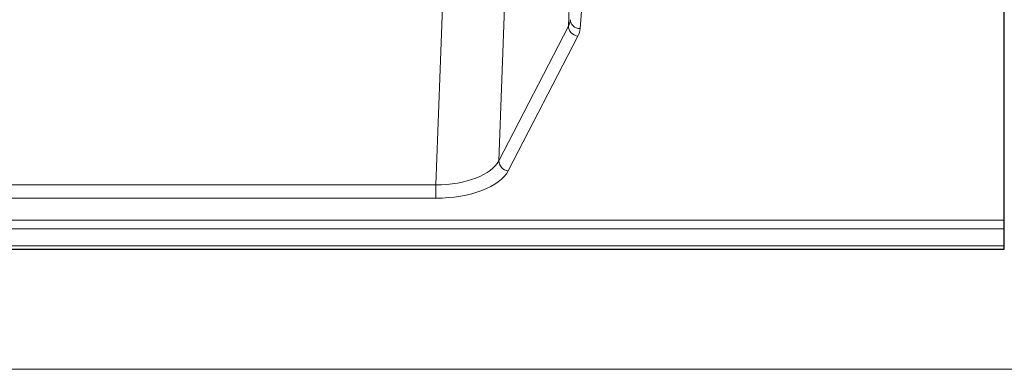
# Model space of a CAD drawing. Header units: inches. Extents: x 0 to 23760, y -13 to 16800.
# Tile 108 of 256: x 3481 to 3785, y 13598 to 13706. Entities that reach past the tile are written whole.
import ezdxf

# ---------------------------------------------------------------- set-up
doc = ezdxf.new("R2010")
doc.units = ezdxf.units.IN
doc.layers.add('1', color=7, linetype='Continuous', true_color=0xffffff)
doc.layers.add('254', color=7, linetype='Continuous', true_color=0xffffff)
doc.styles.add('latin_extended', font='simplex.shx')
doc.dimstyles.get("Standard").update_dxf_attribs({"dimtxt": 0.18, "dimasz": 0.18, "dimexe": 0.18, "dimexo": 0.0625, "dimgap": 0.09, "dimtad": 0, "dimtih": 1, "dimtoh": 1, "dimdec": 4, "dimzin": 0, "dimdsep": 46, "dimtxsty": 'Standard', "dimcen": 0.09, "dimadec": 0, "dimazin": 0, "dimtfac": 1, "dimtdec": 4, "dimtofl": 0, "dimtmove": 0, "dimatfit": 3, "dimfxl": 1, "dimtolj": 1, "dimtzin": 0, "dimarcsym": 0})

# ---------------------------------------------------------------- blocks, each defined once
blk = doc.blocks.new('_U12')
at = {"layer": '254', "color": 3, "linetype": 'Continuous', "lineweight": 13, "transparency": 16777216}
for p, q in [((8888.53, 13749.35), (8888.53, 9406.97)), ((1002.55, 13394.36), (1002.55, 9406.97)), ((1142.55, 9446.97), (8748.53, 9446.97))]:
    blk.add_line(p, q, dxfattribs=at)
at = {"layer": '254', "color": 3, "transparency": 16777216}
for points in [[(1142.55, 9470.3), (1142.55, 9423.63), (1002.55, 9446.97)], [(8748.53, 9423.63), (8748.53, 9470.3), (8888.53, 9446.97)]]:
    blk.add_solid(points, dxfattribs=at)
at = {"layer": 'Defpoints', "color": 0, "transparency": 16777216}
for p in [(8888.53, 13789.35), (1002.55, 13434.36), (8888.53, 9446.97)]:
    blk.add_point(p, dxfattribs=at)
at = {"layer": '254', "color": 2, "lineweight": 13, "transparency": 16777216, "insert": (4702.21, 9656.97), "char_height": 140, "attachment_point": 1, "style": 'latin_extended'}
blk.add_mtext('\\A1;7886', dxfattribs=at)

msp = doc.modelspace()

# ---------------------------------------------------------------- linework, layer by layer
at = {"layer": '1', "color": 110, "linetype": 'Continuous', "lineweight": 13}
for p, q in [((3650.032, 13704.116), (3653.5, 13791.327)), ((3631.983, 13756.642), (3628.547, 13662.502)), ((3609.139, 13655.098), (3612.612, 13750.274)), ((3654.808, 13719.509), (3653.614, 13703.36)), ((3628.547, 13662.502), (3650.032, 13704.116)), ((3652.941, 13701.053), (3631.456, 13659.439)), ((3401.929, 13655.098), (3609.139, 13655.098)), ((3609.139, 13655.098), (3609.139, 13650.997)), ((3609.139, 13650.997), (3401.929, 13650.997)), ((3227.534, 13644.236), (3784.534, 13644.236)), ((3227.534, 13641.502), (3784.534, 13641.502)), ((3227.534, 13636.254), (3784.534, 13636.254)), ((2913.034, 13598.124), (7670.034, 13598.124))]:
    msp.add_line(p, q, dxfattribs=at)
at = {"layer": '1', "color": 2, "linetype": 'Continuous', "lineweight": 25}
for p, q in [((3784.534, 13644.236), (3784.534, 13732.637)), ((3784.534, 13641.502), (3784.534, 13644.236)), ((3784.534, 13636.254), (3784.534, 13641.502)), ((3227.534, 13635.239), (3784.534, 13635.239)), ((3784.534, 13635.239), (3784.534, 13636.254))]:
    msp.add_line(p, q, dxfattribs=at)
at = {"layer": '1', "color": 110, "linetype": 'Continuous', "lineweight": 13}
for centre, major_axis, ratio, start_param, end_param in [((3630.615, 13706.382), (20.016, 0.121), 0.4848834, 6.0350943, 6.2444185), ((3653.614, 13705.984), (2.992, -0.221), 0.8740585, 3.1714428, 4.7769181), ((3652.941, 13703.677), (2.666, -1.376), 0.8484453, 3.5215353, 5.1252561), ((3630.615, 13703.758), (23.014, 0.002), 0.4845187, 6.038018, 6.2473422), ((3609.132, 13664.772), (20.013, 0.104), 0.483363, 4.7101919, 6.0355739), ((3631.456, 13662.063), (2.666, -1.376), 0.8484453, 3.5215353, 5.1252561), ((3609.132, 13662.148), (-23.012, 0.004), 0.4845836, 1.5711584, 2.8965404)]:
    msp.add_ellipse(centre, major_axis=major_axis, ratio=ratio, start_param=start_param, end_param=end_param, dxfattribs=at)

# ---------------------------------------------------------------- dimensions: what is measured, and where the dimension line sits
at = {"layer": '254', "color": 2, "linetype": 'Continuous', "lineweight": 13}
dim = msp.add_linear_dim(base=(8888.534, 9446.967), p1=(1002.554, 13434.36), p2=(8888.534, 13789.353), dimstyle='Standard', override={"dimscale": 40, "dimtxt": 3.5, "dimasz": 3.5, "dimexe": 1, "dimexo": 1, "dimgap": 1.75, "dimtad": 1, "dimtih": 1, "dimtoh": 0, "dimdec": 0, "dimlfac": 1, "dimzin": 8, "dimdsep": 46, "dimlunit": 2, "dimtxsty": 'latin_extended', "dimsah": 1, "dimse1": 0, "dimse2": 0, "dimsd1": 0, "dimsd2": 0, "dimclrd": 3, "dimclre": 3, "dimclrt": 2, "dimtol": 0, "dimtm": -0.1, "dimtfac": 0.714286, "dimtdec": 3, "dimtofl": 1, "dimtmove": 0, "dimtzin": 8, "dimlwd": 13, "dimlwe": 13}, dxfattribs=at)
dim.commit()
dim.dimension.update_dxf_attribs({"geometry": '_U12', "text_midpoint": (4945.544, 9446.967), "dimtype": 160})

doc.saveas('drawing.dxf')
